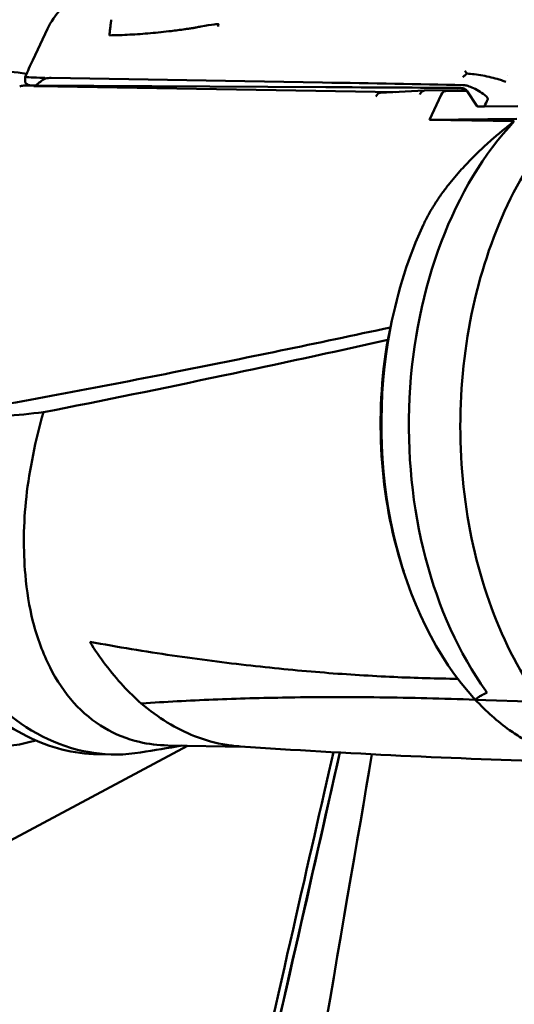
# Model space of a CAD drawing. Header units: millimetres. Extents: x 0 to 4878, y -120 to 1682.
# Tile 214 of 256: x 1451 to 1468, y 1034 to 1069. Entities that reach past the tile are written whole.
import ezdxf

# ---------------------------------------------------------------- set-up
doc = ezdxf.new("R2010")
doc.units = ezdxf.units.MM
doc.header["$LTSCALE"] = 2
doc.layers.add('Sichtbar (ISO)', color=7, linetype='Continuous', lineweight=50)

msp = doc.modelspace()

# ---------------------------------------------------------------- linework, layer by layer
at = {"layer": 'Sichtbar (ISO)'}
for p, q in [((1451.9802, 1068.3085), (1451.4658, 1067.2165)), ((1451.4658, 1067.2165), (1451.4657, 1067.2164)), ((1451.1981, 1066.4415), (1451.1988, 1066.6303)), ((1452.1058, 1066.5904), (1461.5989, 1066.4315)), ((1468.0715, 1066.6612), (1468.0721, 1066.6612)), ((1451.3908, 1066.3269), (1451.1471, 1066.3239)), ((1451.5106, 1066.3227), (1451.5014, 1066.2987)), ((1451.5739, 1066.3215), (1461.7073, 1066.269)), ((1451.6359, 1066.3065), (1464.1358, 1066.0972)), ((1465.1551, 1066.1472), (1463.6153, 1066.0717)), ((1465.1598, 1066.1474), (1466.3233, 1066.1617)), ((1465.9062, 1066.1349), (1466.6371, 1066.1439)), ((1466.3233, 1066.1617), (1466.6264, 1066.1566)), ((1466.9901, 1065.6195), (1466.648, 1066.129)), ((1466.683, 1066.0913), (1466.683, 1066.0914)), ((1465.3324, 1065.128), (1465.7421, 1066.005)), ((1468.4301, 1065.6073), (1467.2562, 1065.5929)), ((1468.3867, 1065.1656), (1465.3324, 1065.128)), ((1468.2932, 1065.0784), (1465.3324, 1065.128)), ((1464.3833, 1049.5014), (1464.4344, 1049.3418)), ((1454.0386, 1046.0516), (1454.0385, 1046.0516)), ((1466.9375, 1044.8683), (1469.2372, 1044.7853)), ((1466.9376, 1044.8683), (1466.9376, 1044.8682)), ((1456.8744, 1043.2595), (1445.6561, 1037.2626)), ((1458.8513, 1043.2264), (1456.1887, 1043.271)), ((1454.2717, 1042.953), (1453.7492, 1042.9618))]:
    msp.add_line(p, q, dxfattribs=at)
for centre, radius, start, end in [((1451.1508, 1066.0239), 0.3, 90.70502, 118.5338), ((1467.0316, 1065.6474), 0.05, 213.88624, 268.85054)]:
    msp.add_arc(centre, radius, start, end, dxfattribs=at)
for centre, major_axis, ratio, start_param, end_param in [((1450.1685, 1055.0234), (-0.1975, -11.7983), 0.6653497, 3.0293183, 6.4875795), ((1456.0513, 1066.6147), (-4.8601, 0.0189), 0.0144285, 0.0675884, 0.5268189), ((1456.0332, 1061.9402), (-4.4392, 4.402), 0.4423631, 6.1424547, 6.2935986), ((1452.1033, 1066.2675), (-0.5688, 0.0119), 0.5675003, 4.7199422, 5.0692157), ((1421.6716, 1065.9401), (59.9995, -0.2328), 0.0144285, 0.7269089, 0.8427414), ((1456.0505, 1066.3493), (-4.8603, -0.0125), 0.0085942, 0.2924352, 0.4000567), ((1451.8099, 1066.0002), (-0.5738, 0.1324), 0.4815143, 5.1290453, 5.3866719), ((1421.272, 1065.7769), (-60.1763, -0.1594), 0.0086363, 3.8633347, 3.9755314), ((1465.905, 1065.8349), (0.005, 0.3), 0.6653497, 0.0193286, 0.9792597), ((1463.6243, 1065.7718), (0.0048, -0.3001), 0.652251, 3.1630486, 4.0993958), ((1366.8847, 1036.6364), (102.0436, 43.2724), 0.3201794, 5.9227791, 5.9276536), ((1467.327, 1065.6439), (-0.0699, -0.0484), 0.2437777, 5.863248, 6.1174828), ((1467.2564, 1065.6426), (0.0002, 0.0498), 0.0042399, 2.6385037, 3.1416602), ((1473.1333, 1054.6389), (-0.2143, -12.7982), 0.6653497, 3.7697603, 5.5557504), ((1471.6404, 1054.6639), (0.2009, 11.9983), 0.6653497, 0.9792597, 1.311044), ((1471.6404, 1054.6639), (-0.2009, -11.9983), 0.6653496, 4.4526366, 5.6786209), ((1471.3792, 1054.6683), (0.195, 11.6484), 0.6653496, 1.3420549, 2.0414893), ((1454.4726, 1054.9514), (-0.2009, -11.9983), 0.6653497, 4.7612905, 6.4039727), ((1455.9715, 1046.9688), (0.0285, 1.6998), 0.6653497, 4.3315841, 4.3315923), ((1453.8828, 1054.9612), (-0.1494, -8.9237), 0.6653497, 0.0522973, 0.0522998), ((1450.1685, 1055.0234), (-0.1975, -11.7983), 0.6653497, 0.2454291, 0.2454443)]:
    msp.add_ellipse(centre, major_axis=major_axis, ratio=ratio, start_param=start_param, end_param=end_param, dxfattribs=at)
for points, knots in [([(1451.9802, 1068.3085), (1452.0968, 1068.556), (1452.2561, 1068.7869), (1452.6283, 1069.1756), (1452.8454, 1069.3396), (1453.2877, 1069.5825), (1453.5154, 1069.667), (1453.9256, 1069.7752), (1454.1139, 1069.8064), (1454.3885, 1069.8377), (1454.4734, 1069.8453), (1454.5597, 1069.8514)], [0.00000128, 0.00000128, 0.00000128, 0.00000128, 0.08246866, 0.08246866, 0.16324739, 0.16324739, 0.24028272, 0.24028272, 0.31156856, 0.31156856, 0.3430087, 0.3430087, 0.3430087, 0.3430087]), ([(1454.2056, 1068.616), (1454.2021, 1068.5857), (1454.1912, 1068.5056), (1454.1768, 1068.3737), (1454.1591, 1068.2252), (1454.1479, 1068.1263), (1454.1425, 1068.0798)], [0, 0, 0, 0, 0.1693267, 0.4460185, 0.7397287, 1, 1, 1, 1]), ([(1454.1425, 1068.0798), (1454.3795, 1068.0829), (1454.8561, 1068.099), (1455.5783, 1068.1494), (1456.0638, 1068.2008), (1456.3077, 1068.2311)], [0, 0, 0, 0, 0.33333333, 0.66666667, 0.99998972, 0.99998972, 0.99998972, 0.99998972]), ([(1456.3077, 1068.2311), (1456.3857, 1068.2408), (1456.4637, 1068.2508), (1456.62, 1068.2712), (1456.6981, 1068.2816), (1456.7763, 1068.2921)], [-0.06041047, -0.06041047, -0.06041047, -0.06041047, -0.030202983, -0.030202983, -0.000000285, -0.000000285, -0.000000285, -0.000000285]), ([(1457.0476, 1068.3293), (1457.0026, 1068.3231), (1456.9575, 1068.3168), (1456.8672, 1068.3044), (1456.8216, 1068.2982), (1456.7763, 1068.2921)], [0.000000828, 0.000000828, 0.000000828, 0.000000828, 0.01734953, 0.01734953, 0.034853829, 0.034853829, 0.034853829, 0.034853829]), ([(1457.1832, 1068.3558), (1457.1775, 1068.3547), (1457.1721, 1068.3536), (1457.1668, 1068.3526), (1457.1615, 1068.3515), (1457.1564, 1068.3505), (1457.1515, 1068.3496), (1457.1466, 1068.3486), (1457.1419, 1068.3476), (1457.1373, 1068.3467), (1457.1327, 1068.3458), (1457.1283, 1068.3449), (1457.1241, 1068.3441), (1457.1198, 1068.3432), (1457.1157, 1068.3424), (1457.1118, 1068.3416), (1457.1078, 1068.3408), (1457.104, 1068.34), (1457.1003, 1068.3393), (1457.0967, 1068.3386), (1457.0931, 1068.3379), (1457.0897, 1068.3372), (1457.0863, 1068.3365), (1457.083, 1068.3358), (1457.0799, 1068.3352), (1457.0767, 1068.3346), (1457.0737, 1068.334), (1457.0707, 1068.3334), (1457.0678, 1068.3328), (1457.065, 1068.3323), (1457.0623, 1068.3318), (1457.0596, 1068.3313), (1457.057, 1068.3308), (1457.0546, 1068.3304), (1457.0521, 1068.33), (1457.0498, 1068.3296), (1457.0476, 1068.3293)], [0, 0, 0, 0, 0.08333333, 0.08333333, 0.08333333, 0.16666667, 0.16666667, 0.16666667, 0.25, 0.25, 0.25, 0.33333333, 0.33333333, 0.33333333, 0.41666667, 0.41666667, 0.41666667, 0.5, 0.5, 0.5, 0.58333333, 0.58333333, 0.58333333, 0.66666667, 0.66666667, 0.66666667, 0.75, 0.75, 0.75, 0.83333333, 0.83333333, 0.83333333, 0.91666667, 0.91666667, 0.91666667, 0.99989605, 0.99989605, 0.99989605, 0.99989605]), ([(1457.1832, 1068.3558), (1457.2372, 1068.3665), (1457.2908, 1068.3765), (1457.4297, 1068.4014), (1457.5213, 1068.4167), (1457.7795, 1068.459), (1457.8605, 1068.4703), (1457.9228, 1068.4758), (1457.9374, 1068.4763), (1457.949, 1068.4748), (1457.9516, 1068.4743), (1457.954, 1068.473), (1457.9547, 1068.4725), (1457.9552, 1068.4717), (1457.9554, 1068.4714), (1457.9555, 1068.4708), (1457.9555, 1068.4705), (1457.9554, 1068.4701)], [-0.012720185, -0.012720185, -0.012720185, -0.012720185, -0.011200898, -0.011200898, -0.008872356, -0.008872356, -0.003607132, -0.003607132, -0.001297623, -0.001297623, -0.000547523, -0.000547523, -0.000241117, -0.000241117, -0.000114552, -0.000114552, -0.000002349, -0.000002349, -0.000002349, -0.000002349]), ([(1457.9554, 1068.4701), (1457.9542, 1068.4606), (1457.9528, 1068.451), (1457.9514, 1068.4414), (1457.95, 1068.4318), (1457.9485, 1068.4221), (1457.947, 1068.4124), (1457.9455, 1068.4026), (1457.944, 1068.3929), (1457.9425, 1068.3831)], [0, 0, 0, 0, 0.3333333, 0.3333333, 0.3333333, 0.6666667, 0.6666667, 0.6666667, 1, 1, 1, 1]), ([(1475.5197, 1067.8508), (1474.5794, 1067.8666), (1473.6358, 1067.6581), (1471.8326, 1066.8148), (1470.974, 1066.1764), (1469.425, 1064.5301), (1468.7367, 1063.5183), (1467.6044, 1061.2264), (1467.1614, 1059.9458), (1466.5658, 1057.2476), (1466.4133, 1055.8305), (1466.4138, 1053.0024), (1466.5667, 1051.592), (1467.1632, 1048.9189), (1467.6067, 1047.6568), (1468.742, 1045.4088), (1469.4335, 1044.423), (1470.9961, 1042.8327), (1471.8665, 1042.2268), (1473.527, 1041.5327), (1474.3002, 1041.3675), (1475.0761, 1041.3545)], [4.6930604, 4.6930604, 4.6930604, 4.6930604, 5.007138, 5.007138, 5.3244735, 5.3244735, 5.6454729, 5.6454729, 5.9673998, 5.9673998, 6.2892755, 6.2892755, 6.6110824, 6.6110824, 6.9329787, 6.9329787, 7.2548671, 7.2548671, 7.5754898, 7.5754898, 7.8346531, 7.8346531, 7.8346531, 7.8346531]), ([(1466.5679, 1066.8427), (1466.576, 1066.8321), (1466.5844, 1066.8213), (1466.5931, 1066.8103), (1466.6018, 1066.7992), (1466.6108, 1066.788), (1466.6202, 1066.7765), (1466.6296, 1066.765), (1466.6394, 1066.7534), (1466.6494, 1066.7415)], [0, 0, 0, 0, 0.3333333, 0.3333333, 0.3333333, 0.6666667, 0.6666667, 0.6666667, 1, 1, 1, 1]), ([(1451.2016, 1066.4294), (1451.2097, 1066.4159), (1451.2224, 1066.403), (1451.2396, 1066.3907), (1451.2568, 1066.3785), (1451.2785, 1066.3669), (1451.3047, 1066.356), (1451.3309, 1066.3451), (1451.3615, 1066.3348), (1451.3965, 1066.3253)], [0, 0, 0, 0, 0.3333333, 0.3333333, 0.3333333, 0.6666667, 0.6666667, 0.6666667, 1, 1, 1, 1]), ([(1451.8501, 1066.5958), (1451.8607, 1066.5954), (1451.8716, 1066.5939), (1451.8919, 1066.587), (1451.9018, 1066.5819), (1451.911, 1066.5742)], [0.000001, 0.000001, 0.000001, 0.000001, 0.006296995, 0.006296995, 0.012034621, 0.012034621, 0.012034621, 0.012034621]), ([(1468.0055, 1066.4552), (1467.961, 1066.4724), (1467.9106, 1066.49), (1467.856, 1066.5077), (1467.8287, 1066.5166), (1467.8004, 1066.5255), (1467.7714, 1066.5343), (1467.6843, 1066.561), (1467.5906, 1066.5875), (1467.4936, 1066.6117), (1467.3966, 1066.6359), (1467.2965, 1066.6576), (1467.1966, 1066.6762), (1467.0968, 1066.6947), (1466.9972, 1066.71), (1466.9042, 1066.721), (1466.8112, 1066.7321), (1466.7248, 1066.7389), (1466.6494, 1066.7415)], [0, 0, 0, 0, 0.133407, 0.133407, 0.133407, 0.2, 0.2, 0.2, 0.4, 0.4, 0.4, 0.6, 0.6, 0.6, 0.8, 0.8, 0.8, 1, 1, 1, 1]), ([(1465.0013, 1066.0174), (1465.0129, 1066.0438), (1465.0273, 1066.0672), (1465.0438, 1066.0865), (1465.0603, 1066.1059), (1465.0788, 1066.1211), (1465.0985, 1066.1314), (1465.1182, 1066.1417), (1465.139, 1066.1471), (1465.1598, 1066.1474)], [0, 0, 0, 0, 0.3333333, 0.3333333, 0.3333333, 0.6666667, 0.6666667, 0.6666667, 1, 1, 1, 1]), ([(1466.4428, 1066.24), (1466.4527, 1066.2399), (1466.4625, 1066.2391), (1466.4722, 1066.2377), (1466.4735, 1066.2376), (1466.4747, 1066.2374), (1466.4759, 1066.2372), (1466.4844, 1066.2359), (1466.4928, 1066.2341), (1466.501, 1066.2321), (1466.5049, 1066.2311), (1466.5088, 1066.2301), (1466.5126, 1066.2289), (1466.5179, 1066.2274), (1466.5232, 1066.2257), (1466.5283, 1066.2239), (1466.5341, 1066.2219), (1466.5398, 1066.2198), (1466.5454, 1066.2175), (1466.5482, 1066.2164), (1466.551, 1066.2152), (1466.5537, 1066.214), (1466.5605, 1066.2111), (1466.5669, 1066.208), (1466.5731, 1066.2048), (1466.5745, 1066.2042), (1466.5758, 1066.2035), (1466.5771, 1066.2028), (1466.5836, 1066.1994), (1466.5898, 1066.1959), (1466.5957, 1066.1924), (1466.5965, 1066.1919), (1466.5973, 1066.1914), (1466.5981, 1066.1909), (1466.6036, 1066.1876), (1466.6087, 1066.1842), (1466.6135, 1066.1808), (1466.6146, 1066.1801), (1466.6156, 1066.1794), (1466.6166, 1066.1787), (1466.6202, 1066.1761), (1466.6237, 1066.1735), (1466.627, 1066.1708), (1466.629, 1066.1693), (1466.6309, 1066.1677), (1466.6327, 1066.1662)], [0, 0, 0, 0, 0.125, 0.125, 0.125, 0.1404556, 0.1404556, 0.1404556, 0.25, 0.25, 0.25, 0.3024157, 0.3024157, 0.3024157, 0.375, 0.375, 0.375, 0.4577301, 0.4577301, 0.4577301, 0.5, 0.5, 0.5, 0.6027828, 0.6027828, 0.6027828, 0.625, 0.625, 0.625, 0.7347365, 0.7347365, 0.7347365, 0.75, 0.75, 0.75, 0.853141, 0.853141, 0.853141, 0.875, 0.875, 0.875, 0.9538508, 0.9538508, 0.9538508, 1, 1, 1, 1]), ([(1466.648, 1066.129), (1466.633, 1066.1512), (1466.6142, 1066.1713), (1466.572, 1066.2038), (1466.548, 1066.2167), (1466.5165, 1066.2278), (1466.5098, 1066.2298), (1466.5031, 1066.2316)], [0, 0, 0, 0, 0.008040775, 0.008040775, 0.01599672, 0.01599672, 0.018116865, 0.018116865, 0.018116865, 0.018116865]), ([(1466.5074, 1066.3415), (1466.547, 1066.3407), (1466.5902, 1066.3346), (1466.6932, 1066.3098), (1466.7534, 1066.2889), (1466.8932, 1066.2289), (1466.9731, 1066.1866), (1467.1219, 1066.0969), (1467.1916, 1066.0501), (1467.259, 1066.0007)], [-0.093329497, -0.093329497, -0.093329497, -0.093329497, -0.075403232, -0.075403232, -0.053185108, -0.053185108, -0.025078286, -0.025078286, -0.000001, -0.000001, -0.000001, -0.000001]), ([(1467.3694, 1065.8298), (1467.3717, 1065.8343), (1467.3731, 1065.8394), (1467.374, 1065.8509), (1467.3735, 1065.8572), (1467.3691, 1065.877), (1467.3626, 1065.8913), (1467.343, 1065.9217), (1467.3301, 1065.9374), (1467.2983, 1065.9698), (1467.2792, 1065.986), (1467.259, 1066.0007)], [0.000001, 0.000001, 0.000001, 0.000001, 0.003306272, 0.003306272, 0.006697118, 0.006697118, 0.013161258, 0.013161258, 0.019828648, 0.019828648, 0.027303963, 0.027303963, 0.027303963, 0.027303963]), ([(1467.0306, 1065.5974), (1467.0457, 1065.5971), (1467.0608, 1065.5968), (1467.0909, 1065.5962), (1467.106, 1065.5959), (1467.1361, 1065.5953), (1467.1511, 1065.595), (1467.1812, 1065.5944), (1467.1962, 1065.5941), (1467.2262, 1065.5935), (1467.2412, 1065.5932), (1467.2562, 1065.5929)], [3.2562071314, 3.2562071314, 3.2562071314, 3.2562071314, 3.2573266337, 3.2573266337, 3.2584461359, 3.2584461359, 3.2595656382, 3.2595656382, 3.2606851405, 3.2606851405, 3.2618046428, 3.2618046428, 3.2618046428, 3.2618046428]), ([(1453.7492, 1042.9618), (1452.8974, 1042.976), (1452.0496, 1043.1912), (1450.4407, 1044.0002), (1449.6812, 1044.5993), (1448.3215, 1046.1269), (1447.7246, 1047.0614), (1446.7601, 1049.1671), (1446.394, 1050.3394), (1445.9301, 1052.7996), (1445.8323, 1054.0872), (1445.9143, 1056.6485), (1446.0939, 1057.9217), (1446.6391, 1060.0384), (1446.9496, 1060.9117), (1447.3266, 1061.7187)], [4.7317176, 4.7317176, 4.7317176, 4.7317176, 5.0420756, 5.0420756, 5.3575637, 5.3575637, 5.6791214, 5.6791214, 6.0023109, 6.0023109, 6.3254351, 6.3254351, 6.6484442, 6.6484442, 6.8940505, 6.8940505, 6.8940505, 6.8940505]), ([(1463.9768, 1057.8748), (1461.3995, 1057.3226), (1458.8383, 1056.7912), (1453.666, 1055.7663), (1451.037, 1055.2732), (1448.4072, 1054.8209)], [0.000001, 0.000001, 0.000001, 0.000001, 1.0066449, 1.0066449, 2.0828075, 2.0828075, 2.0828075, 2.0828075]), ([(1463.8751, 1057.436), (1463.8914, 1057.5094), (1463.908, 1057.5826), (1463.9419, 1057.7289), (1463.9592, 1057.8019), (1463.9768, 1057.8748)], [-0.061594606, -0.061594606, -0.061594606, -0.061594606, -0.030797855, -0.030797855, -0.000001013, -0.000001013, -0.000001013, -0.000001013]), ([(1451.8349, 1054.9108), (1453.9218, 1055.319), (1456.0112, 1055.7472), (1460.0206, 1056.5934), (1461.9393, 1057.0087), (1463.8751, 1057.436)], [-1.6057604, -1.6057604, -1.6057604, -1.6057604, -0.7596084, -0.7596084, -0.000001, -0.000001, -0.000001, -0.000001]), ([(1446.4893, 1054.4983), (1447.3681, 1054.5357), (1448.2416, 1054.5876), (1450.0253, 1054.724), (1450.9306, 1054.8095), (1451.8349, 1054.9108)], [-0.68843797, -0.68843797, -0.68843797, -0.68843797, -0.35180173, -0.35180173, -0.00002346, -0.00002346, -0.00002346, -0.00002346]), ([(1456.1887, 1043.271), (1455.8453, 1043.2767), (1455.5116, 1043.317), (1454.7551, 1043.4932), (1454.3502, 1043.6567), (1453.5839, 1044.1116), (1453.2198, 1044.4092), (1452.5777, 1045.1209), (1452.303, 1045.5315), (1451.8231, 1046.4779), (1451.6195, 1047.0165), (1451.3393, 1048.1191), (1451.2534, 1048.6642), (1451.1309, 1050.0946), (1451.1327, 1051.0063), (1451.2941, 1052.4422), (1451.3748, 1052.9316), (1451.5747, 1053.9156), (1451.6931, 1054.4128), (1451.8349, 1054.9108)], [1.9382728, 1.9382728, 1.9382728, 1.9382728, 2.0966571, 2.0966571, 2.3120567, 2.3120567, 2.5345659, 2.5345659, 2.7579558, 2.7579558, 2.9931482, 2.9931482, 3.1998931, 3.1998931, 3.5123373, 3.5123373, 3.6707444, 3.6707444, 3.8303956, 3.8303956, 3.8303956, 3.8303956]), ([(1455.2597, 1044.7368), (1455.0403, 1044.925), (1454.8286, 1045.1306), (1454.6203, 1045.3562), (1454.4121, 1045.5817), (1454.2076, 1045.8277), (1454.0131, 1046.0851), (1453.8187, 1046.3425), (1453.634, 1046.6108), (1453.4599, 1046.8909)], [0.00001329, 0.00001329, 0.00001329, 0.00001329, 0.33333333, 0.33333333, 0.33333333, 0.66666667, 0.66666667, 0.66666667, 1, 1, 1, 1]), ([(1453.4599, 1046.8909), (1454.4419, 1046.7105), (1456.3624, 1046.3947), (1459.1225, 1046.0408), (1461.6888, 1045.7971), (1464.0655, 1045.6499), (1465.5942, 1045.6057), (1466.3263, 1045.5964)], [0, 0, 0, 0, 0.2, 0.4, 0.6, 0.8, 0.99075324, 0.99075324, 0.99075324, 0.99075324]), ([(1467.311, 1045.175), (1467.3195, 1045.1632), (1467.326, 1045.1522), (1467.3342, 1045.1342), (1467.3359, 1045.1271), (1467.3364, 1045.1116), (1467.3318, 1045.1056), (1467.3244, 1045.1024)], [0.087833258, 0.087833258, 0.087833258, 0.087833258, 0.093068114, 0.093068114, 0.09830297, 0.09830297, 0.108409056, 0.108409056, 0.108409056, 0.108409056]), ([(1460.4001, 1044.9451), (1460.3877, 1044.9449), (1460.3752, 1044.9447), (1459.4819, 1044.9308), (1458.6195, 1044.9068), (1456.9243, 1044.8382), (1456.0929, 1044.7933), (1455.273, 1044.7378), (1455.2664, 1044.7373), (1455.2597, 1044.7368)], [-0.77267399, -0.77267399, -0.77267399, -0.77267399, -0.76728644, -0.76728644, -0.38522875, -0.38522875, 0, 0, 0.00316711, 0.00316711, 0.00316711, 0.00316711]), ([(1466.9376, 1044.8682), (1465.8004, 1044.9097), (1464.6861, 1044.9368), (1462.5186, 1044.9623), (1461.4661, 1044.961), (1460.425, 1044.9455), (1460.4125, 1044.9453), (1460.4001, 1044.9451)], [0.00003749, 0.00003749, 0.00003749, 0.00003749, 0.45139008, 0.45139008, 0.89667995, 0.89667995, 0.9020626, 0.9020626, 0.9020626, 0.9020626]), ([(1466.9376, 1044.8682), (1467.315, 1044.463), (1467.716, 1044.1085), (1468.2903, 1043.6993), (1468.4473, 1043.5966), (1468.6065, 1043.5018)], [-1.49394858, -1.49394858, -1.49394858, -1.49394858, -1.28343116, -1.28343116, -1.20594882, -1.20594882, -1.20594882, -1.20594882]), ([(1457.123, 1043.5969), (1456.7978, 1043.7242), (1456.4815, 1043.8833), (1455.8552, 1044.2666), (1455.55, 1044.4877), (1455.2597, 1044.7368)], [-0.30274945, -0.30274945, -0.30274945, -0.30274945, -0.15161812, -0.15161812, 0, 0, 0, 0]), ([(1458.7215, 1043.2351), (1458.563, 1043.2458), (1458.4049, 1043.2639), (1457.8667, 1043.3505), (1457.4894, 1043.4535), (1457.123, 1043.5969)], [-0.24255921, -0.24255921, -0.24255921, -0.24255921, -0.17128336, -0.17128336, -0.000001, -0.000001, -0.000001, -0.000001]), ([(1461.9739, 1043.0345), (1461.1423, 1039.3592), (1460.1049, 1034.8131), (1457.3784, 1022.9429), (1455.8101, 1016.158), (1451.612, 998.1575), (1450.6212, 994.1162), (1449.0472, 988.5208), (1448.4598, 987.4998), (1447.3112, 985.7304), (1446.5974, 984.9768), (1445.0073, 983.8992), (1444.0886, 983.4077), (1442.3138, 982.881), (1441.6207, 982.7025), (1439.2598, 982.2443), (1437.7546, 981.986), (1436.5341, 981.7777), (1436.0306, 981.6935), (1431.2782, 980.922), (1425.7819, 980.0839), (1415.2758, 978.4998), (1408.626, 977.5055), (1404.9428, 976.9552)], [1.3603709, 1.3603709, 1.3603709, 1.3603709, 1.692464, 1.692464, 2.0552472, 2.0552472, 2.7525526, 2.7525526, 3.8917374, 3.8917374, 5.1533754, 5.1533754, 6.0784494, 6.0784494, 6.4041978, 6.4041978, 6.641156, 6.641156, 6.9223973, 6.9223973, 8.4327489, 8.4327489, 9.7294307, 9.7294307, 9.7294307, 9.7294307]), ([(1462.2003, 1043.022), (1460.1225, 1033.8594), (1457.4707, 1022.3027), (1451.3703, 995.9685), (1450.3276, 991.832), (1449.1987, 988.5444), (1448.6183, 987.0838), (1446.9224, 985.0055), (1446.1139, 984.3444), (1443.5287, 982.9708), (1442.0638, 982.6387), (1433.9872, 981.2111), (1422.9381, 979.5835), (1404.8867, 976.9384)], [-25.2315701, -25.2315701, -25.2315701, -25.2315701, -21.3302568, -21.3302568, -14.2017749, -14.2017749, -10.9447154, -10.9447154, -8.7828271, -8.7828271, -5.4732498, -5.4732498, -0.000001, -0.000001, -0.000001, -0.000001]), ([(1462.2062, 1043.0207), (1460.2411, 1034.3238), (1457.7635, 1023.5802), (1454.3752, 1008.9312), (1453.5449, 1005.3456), (1452.7663, 1002.06)], [0.7423112, 0.7423112, 0.7423112, 0.7423112, 1.7103728, 1.7103728, 2.3671165, 2.3671165, 2.3671165, 2.3671165]), ([(1453.7148, 987.1848), (1456.2959, 1001.4406), (1456.4444, 1002.6407), (1460.8667, 1028.6385), (1462.2917, 1036.935), (1463.324, 1042.9618)], [0.0000016, 0.0000016, 0.0000016, 0.0000016, 4.3462894, 4.3462894, 7.9113909, 7.9113909, 7.9113909, 7.9113909]), ([(1457.212, 981.0513), (1457.212, 982.562), (1457.2096, 984.0729), (1457.2451, 985.5831), (1457.2631, 986.3472), (1457.2909, 987.1111), (1457.3349, 987.8742), (1457.3905, 988.8389), (1457.4721, 989.8023), (1457.5975, 990.7604), (1457.6925, 991.4865), (1457.8127, 992.2096), (1457.9657, 992.9258), (1458.0667, 993.3981), (1458.1819, 993.8673), (1458.3131, 994.3321), (1458.4962, 994.98), (1458.7105, 995.6191), (1458.9547, 996.2466), (1459.2951, 997.1211), (1459.6938, 997.9728), (1460.1361, 998.8009), (1460.5735, 999.62), (1461.0537, 1000.4159), (1461.5593, 1001.1952), (1461.8503, 1001.6439), (1462.1498, 1002.0871), (1462.4548, 1002.5265), (1463.1157, 1003.4784), (1463.8027, 1004.4121), (1464.4915, 1005.3443), (1467.2515, 1009.0797), (1470.0414, 1012.7923), (1472.8151, 1016.5173), (1473.4607, 1017.3843), (1474.1055, 1018.252), (1474.7477, 1019.1215), (1475.2578, 1019.8122), (1475.7663, 1020.504), (1476.2663, 1021.202), (1476.6927, 1021.7972), (1477.1129, 1022.3968), (1477.5182, 1023.0063), (1477.9237, 1023.616), (1478.3144, 1024.2355), (1478.6767, 1024.8718), (1478.9826, 1025.4092), (1479.2683, 1025.9586), (1479.5148, 1026.5254), (1479.7337, 1027.029), (1479.9216, 1027.5465), (1480.0698, 1028.0749), (1480.2219, 1028.6173), (1480.3321, 1029.1712), (1480.4153, 1029.7286), (1480.5118, 1030.3747), (1480.572, 1031.0255), (1480.6125, 1031.6774), (1480.6418, 1032.1497), (1480.6608, 1032.6227), (1480.6746, 1033.0957), (1480.7148, 1034.4679), (1480.712, 1035.8409), (1480.712, 1037.2137)], [0, 0, 0, 0, 0.0720994, 0.0720994, 0.0720994, 0.1085789, 0.1085789, 0.1085789, 0.1546935, 0.1546935, 0.1546935, 0.1896425, 0.1896425, 0.1896425, 0.2126861, 0.2126861, 0.2126861, 0.2448059, 0.2448059, 0.2448059, 0.2895737, 0.2895737, 0.2895737, 0.3338527, 0.3338527, 0.3338527, 0.3593459, 0.3593459, 0.3593459, 0.4145875, 0.4145875, 0.4145875, 0.6359245, 0.6359245, 0.6359245, 0.6874428, 0.6874428, 0.6874428, 0.7283652, 0.7283652, 0.7283652, 0.7632573, 0.7632573, 0.7632573, 0.798163, 0.798163, 0.798163, 0.8276439, 0.8276439, 0.8276439, 0.8538379, 0.8538379, 0.8538379, 0.8807248, 0.8807248, 0.8807248, 0.9118969, 0.9118969, 0.9118969, 0.9344828, 0.9344828, 0.9344828, 1, 1, 1, 1]), ([(1485.712, 1037.2137), (1485.712, 1035.8784), (1485.7148, 1034.5428), (1485.6808, 1033.2082), (1485.6633, 1032.5211), (1485.636, 1031.8344), (1485.5886, 1031.1484), (1485.5018, 1029.8931), (1485.3478, 1028.6405), (1485.0593, 1027.4156), (1484.9065, 1026.7671), (1484.7161, 1026.1264), (1484.4871, 1025.5008), (1484.0493, 1024.3052), (1483.4705, 1023.1648), (1482.8258, 1022.0654), (1482.0956, 1020.8205), (1481.281, 1019.6282), (1480.4416, 1018.454), (1479.925, 1017.7313), (1479.399, 1017.0154), (1478.8715, 1016.3006), (1476.738, 1013.4096), (1474.58, 1010.5365), (1472.4312, 1007.6567), (1471.3302, 1006.181), (1470.2316, 1004.7035), (1469.1345, 1003.2248), (1468.7121, 1002.6555), (1468.29, 1002.0861), (1467.8717, 1001.5139), (1467.6017, 1001.1446), (1467.3332, 1000.7742), (1467.0677, 1000.4018), (1466.6586, 999.828), (1466.2566, 999.2495), (1465.8695, 998.6605), (1465.1816, 997.6137), (1464.5409, 996.5338), (1464.0182, 995.3963), (1463.7714, 994.8592), (1463.5509, 994.3093), (1463.3625, 993.7493), (1463.2463, 993.404), (1463.1423, 993.0549), (1463.0499, 992.7025), (1462.8923, 992.101), (1462.7686, 991.4901), (1462.6691, 990.876), (1462.4501, 989.524), (1462.348, 988.1566), (1462.2896, 986.7884), (1462.2081, 984.877), (1462.212, 982.964), (1462.212, 981.0513)], [0, 0, 0, 0, 0.0637256, 0.0637256, 0.0637256, 0.0965328, 0.0965328, 0.0965328, 0.156576, 0.156576, 0.156576, 0.1883636, 0.1883636, 0.1883636, 0.2491114, 0.2491114, 0.2491114, 0.3179007, 0.3179007, 0.3179007, 0.3602396, 0.3602396, 0.3602396, 0.5314832, 0.5314832, 0.5314832, 0.6192341, 0.6192341, 0.6192341, 0.6530146, 0.6530146, 0.6530146, 0.674815, 0.674815, 0.674815, 0.7084074, 0.7084074, 0.7084074, 0.7681072, 0.7681072, 0.7681072, 0.7962982, 0.7962982, 0.7962982, 0.8136828, 0.8136828, 0.8136828, 0.8433644, 0.8433644, 0.8433644, 0.9087128, 0.9087128, 0.9087128, 1, 1, 1, 1])]:
    msp.add_open_spline(points, degree=3, knots=knots, dxfattribs=at)
for points in [[(1451.1989, 1066.6304), (1451.2858, 1066.8272), (1451.3745, 1067.0227), (1451.4657, 1067.2164)], [(1451.1981, 1066.4415), (1451.1981, 1066.4374), (1451.1992, 1066.4333), (1451.2016, 1066.4294)], [(1451.2024, 1066.6288), (1451.1998, 1066.6293), (1451.1986, 1066.6299), (1451.1989, 1066.6304)], [(1466.6494, 1066.7415), (1466.6317, 1066.7285), (1466.5971, 1066.702), (1466.5481, 1066.6616), (1466.5173, 1066.6342), (1466.5025, 1066.6204)], [(1456.6731, 1043.2629), (1456.1937, 1043.1835), (1455.7143, 1043.1041), (1455.2351, 1043.0248)], [(1469.9527, 1042.7025), (1466.2058, 1042.8055), (1462.4708, 1042.9822), (1458.7214, 1043.2351)]]:
    msp.add_open_spline(points, degree=3, dxfattribs=at)
for points, weights in [([(1465.1258, 1061.4656), (1465.9486, 1063.2266), (1468.2932, 1065.0784)], [1.05000006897, 1.05000006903, 1.01667721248]), ([(1468.3025, 1065.0778), (1468.2978, 1065.0781), (1468.2932, 1065.0784)], [1.00538838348, 1.00547081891, 1.00555241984]), ([(1466.9376, 1044.8682), (1467.0552, 1044.983), (1467.3244, 1045.1024)], [1.00672101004, 1.01038793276, 1.01006034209])]:
    msp.add_rational_spline(points, weights, degree=2, dxfattribs=at)

doc.saveas('drawing.dxf')
